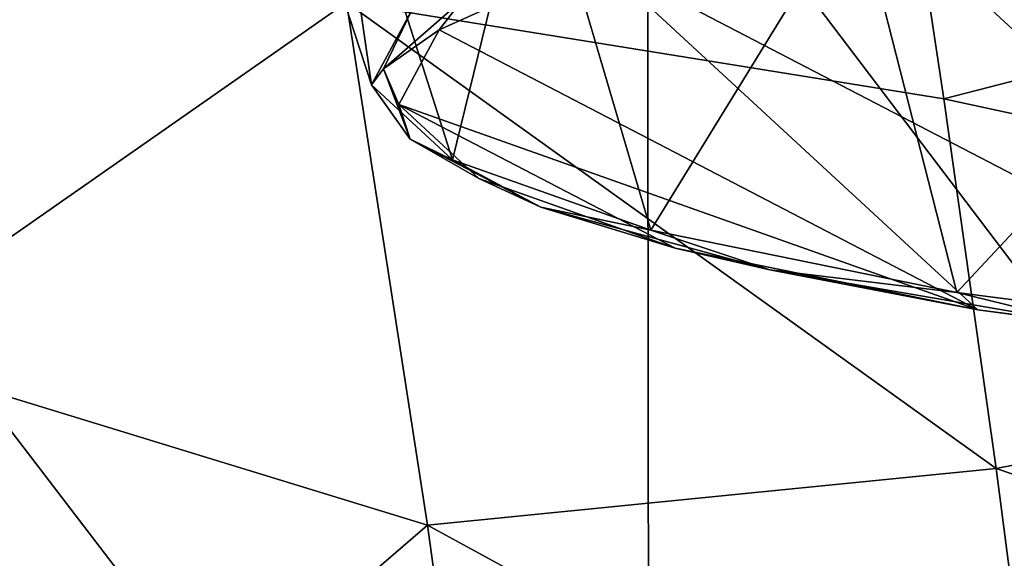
# Model space of a CAD drawing. Header units: millimetres. Extents: x -22 to 72, y 0 to 291.
# Tile 41 of 99: x -9.64 to -6.22, y 258.52 to 260.39. Entities that reach past the tile are written whole.
import ezdxf

# ---------------------------------------------------------------- set-up
doc = ezdxf.new("R2010")
doc.units = ezdxf.units.MM
doc.header["$LTSCALE"] = 65.185185
for name, color, linetype in [('111', 7, 'CONTINUOUS'), ('122', 7, 'CONTINUOUS'), ('136', 7, 'CONTINUOUS'), ('29', 7, 'CONTINUOUS'), ('30', 7, 'CONTINUOUS'), ('63', 7, 'CONTINUOUS')]:
    doc.layers.add(name, color=color, linetype=linetype)

msp = doc.modelspace()

# ---------------------------------------------------------------- linework, layer by layer
at = {"layer": '111', "color": 7, "linetype": 'CONTINUOUS'}
for points in [[(-6.6983, 260.8285, 225.1329), (-3.3272, 259.0776, 212.6744), (-5.4287, 261.0187, 226.4867), (-6.6983, 260.8285, 225.1329)], [(-7.6315, 260.6037, 223.5334), (-4.943, 259.2073, 213.5975), (-6.6983, 260.8285, 225.1329), (-7.6315, 260.6037, 223.5334)], [(-4.943, 259.2073, 213.5975), (-3.3272, 259.0776, 212.6744), (-6.6983, 260.8285, 225.1329), (-4.943, 259.2073, 213.5975)], [(-8.1817, 260.3556, 221.7683), (-6.3107, 259.3838, 214.8536), (-7.6315, 260.6037, 223.5334), (-8.1817, 260.3556, 221.7683)], [(-6.3107, 259.3838, 214.8536), (-4.943, 259.2073, 213.5975), (-7.6315, 260.6037, 223.5334), (-6.3107, 259.3838, 214.8536)], [(-8.3214, 260.0967, 219.9261), (-6.3107, 259.3838, 214.8536), (-8.1817, 260.3556, 221.7683), (-8.3214, 260.0967, 219.9261)], [(-7.3619, 259.5983, 216.3799), (-6.3107, 259.3838, 214.8536), (-8.3214, 260.0967, 219.9261), (-7.3619, 259.5983, 216.3799)], [(-8.0435, 259.84, 218.0994), (-7.3619, 259.5983, 216.3799), (-8.3214, 260.0967, 219.9261), (-8.0435, 259.84, 218.0994)]]:
    msp.add_3dface(points, dxfattribs=at)
at = {"layer": '122', "color": 7, "linetype": 'CONTINUOUS'}
for points in [[(-8.1817, 260.3556, 221.7683), (-7.6315, 260.6037, 223.5334), (-8.1003, 260.461, 222.3804), (-8.1817, 260.3556, 221.7683)], [(-8.1817, 260.3556, 221.7683), (-8.1003, 260.461, 222.3804), (-8.3746, 260.22, 220.6657), (-8.1817, 260.3556, 221.7683)], [(-8.3746, 260.22, 220.6657), (-8.1003, 260.461, 222.3804), (-8.2755, 260.4265, 221.7747), (-8.3746, 260.22, 220.6657)], [(-8.4165, 260.1647, 219.9122), (-8.3746, 260.22, 220.6657), (-8.2755, 260.4265, 221.7747), (-8.4165, 260.1647, 219.9122)], [(-8.3214, 260.0967, 219.9261), (-8.1817, 260.3556, 221.7683), (-8.3746, 260.22, 220.6657), (-8.3214, 260.0967, 219.9261)], [(-8.2828, 259.9763, 218.932), (-8.3746, 260.22, 220.6657), (-8.4165, 260.1647, 219.9122), (-8.2828, 259.9763, 218.932)], [(-8.3214, 260.0967, 219.9261), (-8.3746, 260.22, 220.6657), (-8.2828, 259.9763, 218.932), (-8.3214, 260.0967, 219.9261)], [(-8.1354, 259.9052, 218.0654), (-8.2828, 259.9763, 218.932), (-8.4165, 260.1647, 219.9122), (-8.1354, 259.9052, 218.0654)], [(-8.0435, 259.84, 218.0994), (-8.3214, 260.0967, 219.9261), (-8.2828, 259.9763, 218.932), (-8.0435, 259.84, 218.0994)], [(-8.0435, 259.84, 218.0994), (-8.2828, 259.9763, 218.932), (-7.8291, 259.7407, 217.255), (-8.0435, 259.84, 218.0994)], [(-7.8291, 259.7407, 217.255), (-8.2828, 259.9763, 218.932), (-8.1354, 259.9052, 218.0654), (-7.8291, 259.7407, 217.255)], [(-7.4464, 259.6608, 216.3269), (-7.8291, 259.7407, 217.255), (-8.1354, 259.9052, 218.0654), (-7.4464, 259.6608, 216.3269)], [(-7.3619, 259.5983, 216.3799), (-8.0435, 259.84, 218.0994), (-7.8291, 259.7407, 217.255), (-7.3619, 259.5983, 216.3799)], [(-7.3619, 259.5983, 216.3799), (-7.8291, 259.7407, 217.255), (-7.0331, 259.5233, 215.7081), (-7.3619, 259.5983, 216.3799)], [(-7.0331, 259.5233, 215.7081), (-7.8291, 259.7407, 217.255), (-7.4464, 259.6608, 216.3269), (-7.0331, 259.5233, 215.7081)], [(-6.3839, 259.4439, 214.7837), (-7.0331, 259.5233, 215.7081), (-7.4464, 259.6608, 216.3269), (-6.3839, 259.4439, 214.7837)], [(-6.3107, 259.3838, 214.8536), (-7.3619, 259.5983, 216.3799), (-7.0331, 259.5233, 215.7081), (-6.3107, 259.3838, 214.8536)], [(-6.3107, 259.3838, 214.8536), (-7.0331, 259.5233, 215.7081), (-5.9298, 259.3336, 214.3589), (-6.3107, 259.3838, 214.8536)], [(-5.9298, 259.3336, 214.3589), (-7.0331, 259.5233, 215.7081), (-6.3839, 259.4439, 214.7837), (-5.9298, 259.3336, 214.3589)], [(-5.0014, 259.2654, 213.5134), (-5.9298, 259.3336, 214.3589), (-6.3839, 259.4439, 214.7837), (-5.0014, 259.2654, 213.5134)], [(-4.943, 259.2073, 213.5975), (-6.3107, 259.3838, 214.8536), (-5.9298, 259.3336, 214.3589), (-4.943, 259.2073, 213.5975)]]:
    msp.add_3dface(points, dxfattribs=at)
at = {"layer": '136', "color": 7, "linetype": 'CONTINUOUS'}
for points in [[(-8.4165, 260.1647, 219.9122), (-8.2755, 260.4265, 221.7747), (-8.8784, 261.5791, 219.6961), (-8.4165, 260.1647, 219.9122)], [(-8.4165, 260.1647, 219.9122), (-8.8784, 261.5791, 219.6961), (-8.5819, 261.3053, 217.7478), (-8.4165, 260.1647, 219.9122)], [(-8.1354, 259.9052, 218.0654), (-8.4165, 260.1647, 219.9122), (-8.5819, 261.3053, 217.7478), (-8.1354, 259.9052, 218.0654)], [(-8.1354, 259.9052, 218.0654), (-8.5819, 261.3053, 217.7478), (-7.855, 261.0476, 215.9138), (-8.1354, 259.9052, 218.0654)], [(-7.4464, 259.6608, 216.3269), (-8.1354, 259.9052, 218.0654), (-7.855, 261.0476, 215.9138), (-7.4464, 259.6608, 216.3269)], [(-7.4464, 259.6608, 216.3269), (-7.855, 261.0476, 215.9138), (-6.7343, 260.8188, 214.2861), (-7.4464, 259.6608, 216.3269)], [(-6.3839, 259.4439, 214.7837), (-7.4464, 259.6608, 216.3269), (-6.7343, 260.8188, 214.2861), (-6.3839, 259.4439, 214.7837)], [(-6.3839, 259.4439, 214.7837), (-6.7343, 260.8188, 214.2861), (-5.2759, 260.6305, 212.946), (-6.3839, 259.4439, 214.7837)], [(-5.0014, 259.2654, 213.5134), (-6.3839, 259.4439, 214.7837), (-5.2759, 260.6305, 212.946), (-5.0014, 259.2654, 213.5134)]]:
    msp.add_3dface(points, dxfattribs=at)
at = {"layer": '29', "color": 7, "linetype": 'CONTINUOUS'}
for points in [[(-6.4291, 260.1165, 20.5124), (-3.3625, 260.9062, 22.4047), (-6.6044, 261.2808, 22.0333), (-6.4291, 260.1165, 20.5124)], [(-3.2308, 259.4257, 20.3836), (-3.3625, 260.9062, 22.4047), (-6.4291, 260.1165, 20.5124), (-3.2308, 259.4257, 20.3836)], [(-6.2478, 258.8334, 19.0684), (-3.2308, 259.4257, 20.3836), (-6.4291, 260.1165, 20.5124), (-6.2478, 258.8334, 19.0684)], [(-3.0953, 257.7618, 18.5129), (-3.2308, 259.4257, 20.3836), (-6.2478, 258.8334, 19.0684), (-3.0953, 257.7618, 18.5129)], [(-6.069, 257.4625, 17.7358), (-3.0953, 257.7618, 18.5129), (-6.2478, 258.8334, 19.0684), (-6.069, 257.4625, 17.7358)]]:
    msp.add_3dface(points, dxfattribs=at)
at = {"layer": '30', "color": 7, "linetype": 'CONTINUOUS'}
for points in [[(-6.4291, 260.1165, 20.5124), (-6.6044, 261.2808, 22.0333), (-8.5032, 260.4512, 20.1353), (-6.4291, 260.1165, 20.5124)], [(-10.2251, 259.2498, 18.0878), (-8.5032, 260.4512, 20.1353), (-10.5158, 261.1797, 19.9486), (-10.2251, 259.2498, 18.0878)], [(-8.2221, 258.6371, 18.2801), (-8.5032, 260.4512, 20.1353), (-10.2251, 259.2498, 18.0878), (-8.2221, 258.6371, 18.2801)], [(-6.2478, 258.8334, 19.0684), (-6.4291, 260.1165, 20.5124), (-8.5032, 260.4512, 20.1353), (-6.2478, 258.8334, 19.0684)], [(-8.2221, 258.6371, 18.2801), (-6.2478, 258.8334, 19.0684), (-8.5032, 260.4512, 20.1353), (-8.2221, 258.6371, 18.2801)], [(-9.9415, 257.1544, 16.4228), (-8.2221, 258.6371, 18.2801), (-10.2251, 259.2498, 18.0878), (-9.9415, 257.1544, 16.4228)], [(-6.069, 257.4625, 17.7358), (-6.2478, 258.8334, 19.0684), (-8.2221, 258.6371, 18.2801), (-6.069, 257.4625, 17.7358)], [(-7.9485, 256.6597, 16.6157), (-8.2221, 258.6371, 18.2801), (-9.9415, 257.1544, 16.4228), (-7.9485, 256.6597, 16.6157)], [(-7.9485, 256.6597, 16.6157), (-6.069, 257.4625, 17.7358), (-8.2221, 258.6371, 18.2801), (-7.9485, 256.6597, 16.6157)]]:
    msp.add_3dface(points, dxfattribs=at)
at = {"layer": '63', "color": 7, "linetype": 'CONTINUOUS'}
for points in [[(-3.7327, 261.5564, -9.4932), (-3.7306, 256.3056, -11.1273), (-7.4579, 261.2181, -9.363), (-3.7327, 261.5564, -9.4932)], [(-7.4521, 256.0678, -10.9664), (-11.1916, 260.9524, -9.0484), (-7.4579, 261.2181, -9.363), (-7.4521, 256.0678, -10.9664)], [(-3.7306, 256.3056, -11.1273), (-7.4521, 256.0678, -10.9664), (-7.4579, 261.2181, -9.363), (-3.7306, 256.3056, -11.1273)], [(-11.1906, 257.8784, -10.0799), (-11.1916, 260.9524, -9.0484), (-7.4521, 256.0678, -10.9664), (-11.1906, 257.8784, -10.0799)]]:
    msp.add_3dface(points, dxfattribs=at)

doc.saveas('drawing.dxf')
